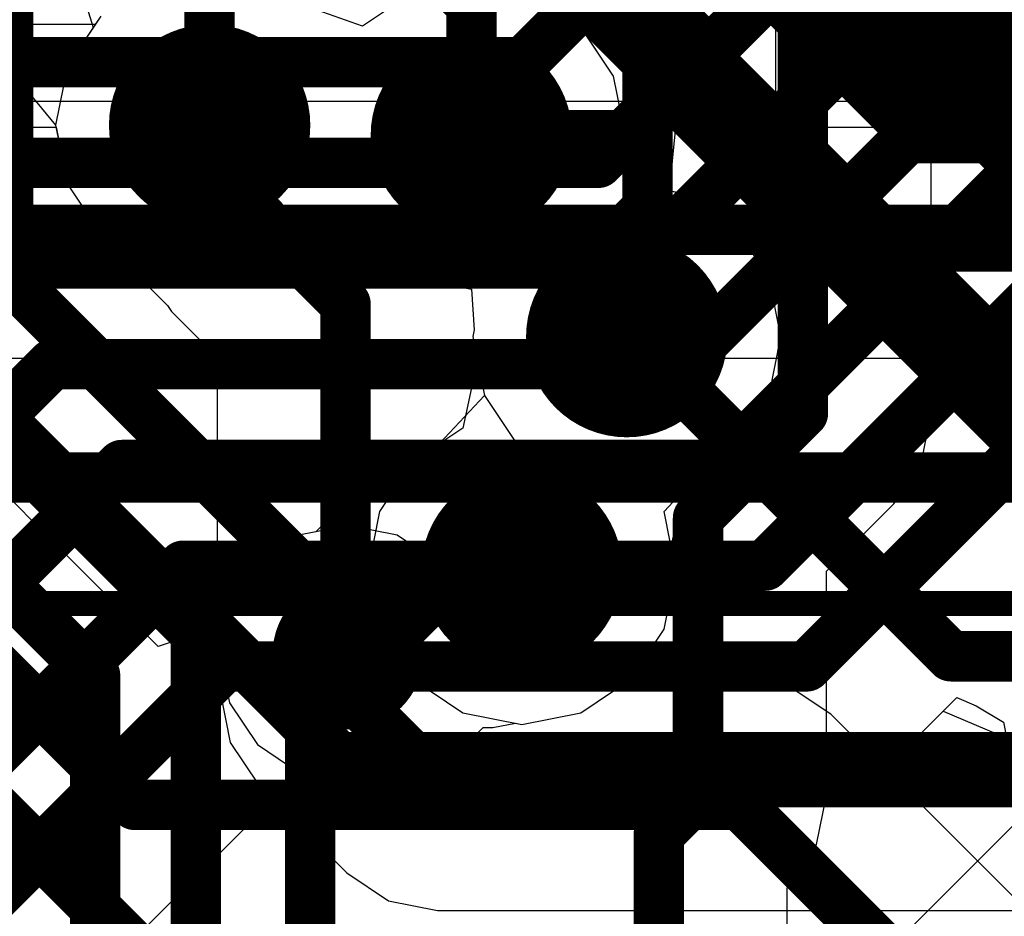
# Model space of a CAD drawing. Header units: millimetres. Extents: x -2 to 68, y -2 to 27.4.
# Tile 104 of 256: x 21.7 to 23.7, y 11.2 to 13. Entities that reach past the tile are written whole.
import ezdxf

# ---------------------------------------------------------------- set-up
doc = ezdxf.new("R2010")
doc.units = ezdxf.units.MM
for name, color, linetype in [('BottomLayer', 5, 'Continuous'), ('DrillGuide', 244, 'Continuous'), ('Mechanical10', 56, 'Continuous'), ('Mechanical6', 56, 'Continuous'), ('MidLayer1', 16, 'Continuous'), ('MidLayer2', 76, 'Continuous'), ('MidLayer3', 90, 'Continuous'), ('MidLayer4', 156, 'Continuous'), ('MidLayer5', 130, 'Continuous'), ('MidLayer6', 216, 'Continuous'), ('MidLayer7', 6, 'Continuous'), ('MidLayer8', 54, 'Continuous'), ('MultiLayer', 9, 'Continuous'), ('TopLayer', 1, 'Continuous'), ('ViaHoleLayer', 16, 'Continuous')]:
    doc.layers.add(name, color=color, linetype=linetype)

# ---------------------------------------------------------------- blocks, each defined once
blk = doc.blocks.new('SDINBDG4_16G_F_________1_B_51')
at = {"layer": 'Mechanical10', "const_width": 0.1}
blk.add_lwpolyline([(-5.75, -6.5), (5.75, -6.5)], dxfattribs=at)
at = {"layer": 'Mechanical6', "const_width": 0.05}
blk.add_lwpolyline([(-6, -6.75), (6, -6.75)], dxfattribs=at)

msp = doc.modelspace()

# ---------------------------------------------------------------- linework, layer by layer
at = {"layer": 'BottomLayer'}
for p, q in [((23.4659, 11.5449), (23.5841, 11.6631)), ((23.5841, 11.6631), (23.6227, 11.6471)), ((23.6227, 11.6471), (23.6767, 11.6143)), ((23.4659, 11.5449), (23.5569, 11.6359)), ((23.5569, 11.6359), (23.6831, 11.5825)), ((23.6767, 11.6143), (23.6963, 11.5161)), ((23.3832, 11.4896), (23.4659, 11.5449)), ((23.3832, 11.4896), (23.4659, 11.5449)), ((23.2856, 11.4702), (23.3832, 11.4896)), ((23.2856, 11.4702), (23.3832, 11.4896)), ((21.404, 10.6383), (22.2359, 11.4702)), ((21.404, 10.6383), (22.2359, 11.4702)), ((22.2359, 11.4702), (23.2856, 11.4702)), ((22.2359, 11.4702), (23.2856, 11.4702))]:
    msp.add_line(p, q, dxfattribs=at)
at = {"layer": 'BottomLayer', "const_width": 0.1}
for points in [[(22.723, 12.9251), (23.5571, 13.7592)], [(22.8714, 12.7251), (23.7055, 13.5592)], [(22.9543, 12.5251), (23.7884, 13.3592)], [(23.0371, 12.3251), (23.8712, 13.1592)], [(23.12, 12.1251), (23.9541, 12.9592)], [(20.9663, 12.9251), (22.723, 12.9251)], [(23.2028, 11.9251), (24.0369, 12.7592)], [(20.8834, 12.7251), (22.8714, 12.7251)], [(23.2856, 11.7251), (24.1198, 12.5592)], [(20.8006, 12.5251), (22.9543, 12.5251)], [(20.8805, 11.4185), (21.7871, 12.3251)], [(21.7871, 12.3251), (23.0371, 12.3251)], [(21.019, 11.2185), (21.9256, 12.1251)], [(21.9256, 12.1251), (23.12, 12.1251)], [(21.1409, 11.0185), (22.0475, 11.9251)], [(22.0475, 11.9251), (23.2028, 11.9251)], [(21.2237, 10.8185), (22.1303, 11.7251)], [(22.1303, 11.7251), (23.2856, 11.7251)]]:
    msp.add_lwpolyline(points, dxfattribs=at)
at = {"layer": 'BottomLayer', "const_width": 0.05}
for points in [[(22.698, 12.9251, 1), (22.748, 12.9251, 1)], [(22.698, 12.9251, 1), (22.748, 12.9251, 1)], [(22.8464, 12.7251, 1), (22.8964, 12.7251, 1)], [(22.8464, 12.7251, 1), (22.8964, 12.7251, 1)], [(22.9293, 12.5251, 1), (22.9793, 12.5251, 1)], [(22.9293, 12.5251, 1), (22.9793, 12.5251, 1)], [(21.7621, 12.3251, 1), (21.8121, 12.3251, 1)], [(21.7621, 12.3251, 1), (21.8121, 12.3251, 1)], [(23.0121, 12.3251, 1), (23.0621, 12.3251, 1)], [(23.0121, 12.3251, 1), (23.0621, 12.3251, 1)], [(21.9006, 12.1251, 1), (21.9506, 12.1251, 1)], [(21.9006, 12.1251, 1), (21.9506, 12.1251, 1)], [(23.095, 12.1251, 1), (23.145, 12.1251, 1)], [(23.095, 12.1251, 1), (23.145, 12.1251, 1)], [(22.0225, 11.9251, 1), (22.0725, 11.9251, 1)], [(22.0225, 11.9251, 1), (22.0725, 11.9251, 1)], [(23.1778, 11.9251, 1), (23.2278, 11.9251, 1)], [(23.1778, 11.9251, 1), (23.2278, 11.9251, 1)], [(22.1053, 11.7251, 1), (22.1553, 11.7251, 1)], [(22.1053, 11.7251, 1), (22.1553, 11.7251, 1)], [(23.2606, 11.7251, 1), (23.3106, 11.7251, 1)], [(23.2606, 11.7251, 1), (23.3106, 11.7251, 1)]]:
    msp.add_lwpolyline(points, format="xyb", close=True, dxfattribs=at)
at = {"layer": 'DrillGuide'}
for points, const_width in [([(22.05, 12.8, 1), (22.15, 12.8, 1)], 0.1), ([(22.5699, 12.7804, 1), (22.6699, 12.7804, 1)], 0.1), ([(22.8785, 12.3801, 1), (22.9785, 12.3801, 1)], 0.1), ([(22.67, 11.9158, 1), (22.77, 11.9158, 1)], 0.1), ([(22.35, 11.75, 1), (22.4, 11.75, 1)], 0.05)]:
    msp.add_lwpolyline(points, format="xyb", close=True, dxfattribs=dict(at, const_width=const_width))
at = {"layer": 'MidLayer1'}
for p, q in [((22.5029, 13.063), (22.4036, 12.9967)), ((22.8362, 12.9967), (22.737, 13.063)), ((22.4036, 12.9967), (22.2801, 13.0404)), ((21.8837, 13.0163), (21.8174, 12.9171)), ((22.9025, 12.8974), (22.8362, 12.9967)), ((21.8174, 12.9171), (21.7941, 12.8)), ((22.9258, 12.7804), (22.9025, 12.8974)), ((21.7941, 12.8), (21.8174, 12.6829)), ((22.9231, 12.767), (22.9258, 12.7804)), ((22.9285, 12.686), (22.9231, 12.767)), ((21.8174, 12.6829), (21.8837, 12.5837)), ((23.0455, 12.6627), (22.9285, 12.686)), ((23.1448, 12.5964), (23.0455, 12.6627)), ((23.2111, 12.4971), (23.1448, 12.5964)), ((21.8837, 12.5837), (21.9829, 12.5174)), ((22.2171, 12.5174), (22.3163, 12.5837)), ((22.3163, 12.5837), (22.4398, 12.5399)), ((22.4398, 12.5399), (22.5029, 12.4978)), ((21.9829, 12.5174), (22.1, 12.4941)), ((22.1, 12.4941), (22.2171, 12.5174)), ((22.5029, 12.4978), (22.6199, 12.4745)), ((23.2344, 12.3801), (23.2111, 12.4971)), ((22.6199, 12.4745), (22.6253, 12.3935)), ((22.6253, 12.3935), (22.6226, 12.3801)), ((22.6226, 12.3801), (22.6318, 12.3337)), ((23.2111, 12.263), (23.2344, 12.3801)), ((22.6318, 12.3337), (22.6029, 12.1984)), ((23.1448, 12.1638), (23.2111, 12.263)), ((22.6029, 12.1984), (22.5037, 12.1321)), ((23.0455, 12.0975), (23.1448, 12.1638)), ((22.5037, 12.1321), (22.484, 12.1027)), ((22.44, 12.0939), (22.3573, 12.0387)), ((22.484, 12.1027), (22.44, 12.0939)), ((23.0166, 11.9622), (23.0455, 12.0975)), ((22.3573, 12.0387), (22.3108, 11.9921)), ((22.3108, 11.9921), (22.2775, 11.9855)), ((22.2775, 11.9855), (22.1948, 11.9302)), ((23.0259, 11.9158), (23.0166, 11.9622)), ((22.1948, 11.9302), (22.1395, 11.8475)), ((23.0026, 11.7988), (23.0259, 11.9158)), ((22.1395, 11.8475), (22.1201, 11.75)), ((22.9363, 11.6995), (23.0026, 11.7988)), ((22.1201, 11.75), (22.1395, 11.6525)), ((22.837, 11.6332), (22.9363, 11.6995)), ((22.1395, 11.6525), (22.1948, 11.5698)), ((22.72, 11.61), (22.837, 11.6332)), ((22.6094, 11.5698), (22.6431, 11.6035)), ((22.6431, 11.6035), (22.6626, 11.6035)), ((22.6626, 11.6035), (22.7074, 11.6125)), ((22.7074, 11.6125), (22.72, 11.61)), ((22.1948, 11.5698), (22.2775, 11.5145)), ((22.5267, 11.5145), (22.6094, 11.5698)), ((22.2775, 11.5145), (22.375, 11.4951)), ((22.4291, 11.4951), (22.5267, 11.5145)), ((22.375, 11.4951), (22.375, 11.4951)), ((22.375, 11.4951), (22.4291, 11.4951))]:
    msp.add_line(p, q, dxfattribs=at)
for points, const_width in [([(22, 12.8, 1), (22.2, 12.8, 1)], 0.2), ([(22.5199, 12.7804, 1), (22.7199, 12.7804, 1)], 0.2), ([(22.8285, 12.3801, 1), (23.0285, 12.3801, 1)], 0.2), ([(22.62, 11.9158, 1), (22.82, 11.9158, 1)], 0.2), ([(22.695, 11.9158, 1), (22.745, 11.9158, 1)], 0.05), ([(22.3, 11.75, 1), (22.45, 11.75, 1)], 0.15), ([(22.5126, 11.8584, 1), (22.5625, 11.8584, 1)], 0.05), ([(22.5126, 11.8584, 1), (22.5625, 11.8584, 1)], 0.05), ([(22.6376, 11.8584, 1), (22.6876, 11.8584, 1)], 0.05), ([(22.6376, 11.8584, 1), (22.6876, 11.8584, 1)], 0.05), ([(22.35, 11.75, 1), (22.4, 11.75, 1)], 0.05), ([(22.4041, 11.75, 1), (22.4541, 11.75, 1)], 0.05), ([(22.4041, 11.75, 1), (22.4541, 11.75, 1)], 0.05)]:
    msp.add_lwpolyline(points, format="xyb", close=True, dxfattribs=dict(at, const_width=const_width))
at = {"layer": 'MidLayer1', "const_width": 0.1}
for points in [[(22.6626, 11.8584), (22.72, 11.9158)], [(22.4291, 11.75), (22.5375, 11.8584)], [(22.5375, 11.8584), (22.6626, 11.8584)], [(22.375, 11.75), (22.4291, 11.75)]]:
    msp.add_lwpolyline(points, dxfattribs=at)
at = {"layer": 'MidLayer2', "const_width": 0.1}
for points in [[(23.2101, 13.356), (23.5922, 12.9739)], [(20.7481, 13.1529), (22.3559, 11.5451)], [(23.1333, 13.15), (23.5094, 12.7739)], [(23.5922, 12.9739), (25.1962, 12.9739)], [(22.9231, 12.7804), (23.0199, 12.8772)], [(23.0199, 12.8772), (23.1233, 12.8772)], [(23.1233, 12.8772), (23.4412, 12.5592)], [(22.6199, 12.7804), (22.9231, 12.7804)], [(23.5094, 12.7739), (25.1133, 12.7739)], [(23.4412, 12.5592), (25.0376, 12.5592)], [(22.9285, 12.3801), (22.9374, 12.3801)], [(22.9374, 12.3801), (23.2158, 12.1017)], [(23.2158, 12.1017), (23.2158, 12.1017)], [(23.2158, 12.1017), (23.5724, 11.7451)], [(23.5724, 11.7451), (26.9008, 11.7451)], [(22.3559, 11.5451), (26.9837, 11.5451)]]:
    msp.add_lwpolyline(points, dxfattribs=at)
at = {"layer": 'MidLayer2'}
for points, const_width in [([(23.5672, 12.9739, 1), (23.6172, 12.9739, 1)], 0.05), ([(23.5672, 12.9739, 1), (23.6172, 12.9739, 1)], 0.05), ([(22, 12.8, 1), (22.2, 12.8, 1)], 0.2), ([(22.5199, 12.7804, 1), (22.7199, 12.7804, 1)], 0.2), ([(22.9949, 12.8772, 1), (23.0449, 12.8772, 1)], 0.05), ([(22.9949, 12.8772, 1), (23.0449, 12.8772, 1)], 0.05), ([(23.0983, 12.8772, 1), (23.1483, 12.8772, 1)], 0.05), ([(23.0983, 12.8772, 1), (23.1483, 12.8772, 1)], 0.05), ([(22.5949, 12.7804, 1), (22.6449, 12.7804, 1)], 0.05), ([(22.8981, 12.7804, 1), (22.9481, 12.7804, 1)], 0.05), ([(22.8981, 12.7804, 1), (22.9481, 12.7804, 1)], 0.05), ([(23.4844, 12.7739, 1), (23.5344, 12.7739, 1)], 0.05), ([(23.4844, 12.7739, 1), (23.5344, 12.7739, 1)], 0.05), ([(23.4162, 12.5592, 1), (23.4662, 12.5592, 1)], 0.05), ([(23.4162, 12.5592, 1), (23.4662, 12.5592, 1)], 0.05), ([(22.8285, 12.3801, 1), (23.0285, 12.3801, 1)], 0.2), ([(22.9035, 12.3801, 1), (22.9535, 12.3801, 1)], 0.05), ([(22.9124, 12.3801, 1), (22.9624, 12.3801, 1)], 0.05), ([(22.9124, 12.3801, 1), (22.9624, 12.3801, 1)], 0.05), ([(23.1908, 12.1017, 1), (23.2408, 12.1017, 1)], 0.05), ([(23.1908, 12.1017, 1), (23.2408, 12.1017, 1)], 0.05), ([(23.1908, 12.1017, 1), (23.2408, 12.1017, 1)], 0.05), ([(23.1908, 12.1017, 1), (23.2408, 12.1017, 1)], 0.05), ([(22.62, 11.9158, 1), (22.82, 11.9158, 1)], 0.2), ([(23.5474, 11.7451, 1), (23.5974, 11.7451, 1)], 0.05), ([(23.5474, 11.7451, 1), (23.5974, 11.7451, 1)], 0.05), ([(22.3309, 11.5451, 1), (22.3809, 11.5451, 1)], 0.05), ([(22.3309, 11.5451, 1), (22.3809, 11.5451, 1)], 0.05)]:
    msp.add_lwpolyline(points, format="xyb", close=True, dxfattribs=dict(at, const_width=const_width))
at = {"layer": 'MidLayer3'}
for p, q in [((21.8435, 13.0755), (21.8689, 12.9941)), ((22.8379, 12.9941), (22.841, 13.0107)), ((21.8689, 12.9941), (21.8174, 12.9171)), ((22.9025, 12.8974), (22.8379, 12.9941)), ((21.8174, 12.9171), (21.7941, 12.8)), ((22.9258, 12.7804), (22.9025, 12.8974)), ((21.7941, 12.8), (21.8174, 12.6829)), ((22.9231, 12.767), (22.9258, 12.7804)), ((22.9285, 12.686), (22.9231, 12.767)), ((21.8174, 12.6829), (21.8837, 12.5837)), ((23.0455, 12.6627), (22.9285, 12.686)), ((23.1448, 12.5964), (23.0455, 12.6627)), ((23.2111, 12.4971), (23.1448, 12.5964)), ((21.8837, 12.5837), (21.9829, 12.5174)), ((22.2171, 12.5174), (22.3163, 12.5837)), ((22.3163, 12.5837), (22.4398, 12.5399)), ((22.4398, 12.5399), (22.5029, 12.4978)), ((21.9829, 12.5174), (22.1, 12.4941)), ((22.1, 12.4941), (22.2171, 12.5174)), ((22.5029, 12.4978), (22.6199, 12.4745)), ((23.2344, 12.3801), (23.2111, 12.4971)), ((22.6199, 12.4745), (22.6253, 12.3935)), ((22.6253, 12.3935), (22.6226, 12.3801)), ((22.6226, 12.3801), (22.6459, 12.263)), ((23.2111, 12.263), (23.2344, 12.3801)), ((24.6483, 12.3615), (23.094, 10.8072)), ((22.6459, 12.263), (22.5569, 12.1677)), ((23.1448, 12.1638), (23.2111, 12.263)), ((22.5569, 12.1677), (22.5037, 12.1321)), ((23.0916, 12.1283), (23.1448, 12.1638)), ((22.5037, 12.1321), (22.4374, 12.0329)), ((23.0026, 12.0329), (23.0916, 12.1283)), ((22.4374, 12.0329), (22.4141, 11.9158)), ((23.0259, 11.9158), (23.0026, 12.0329)), ((22.4141, 11.9158), (22.4374, 11.7988)), ((23.0026, 11.7988), (23.0259, 11.9158)), ((22.4374, 11.7988), (22.5037, 11.6995)), ((22.9363, 11.6995), (23.0026, 11.7988)), ((22.5037, 11.6995), (22.6029, 11.6332)), ((22.837, 11.6332), (22.9363, 11.6995)), ((22.6029, 11.6332), (22.72, 11.61)), ((22.72, 11.61), (22.837, 11.6332))]:
    msp.add_line(p, q, dxfattribs=at)
at = {"layer": 'MidLayer3', "const_width": 0.2}
for points in [[(22, 12.8, 1), (22.2, 12.8, 1)], [(22.5199, 12.7804, 1), (22.7199, 12.7804, 1)], [(22.8285, 12.3801, 1), (23.0285, 12.3801, 1)], [(22.62, 11.9158, 1), (22.82, 11.9158, 1)]]:
    msp.add_lwpolyline(points, format="xyb", close=True, dxfattribs=at)
at = {"layer": 'MidLayer4'}
for p, q in [((23.2248, 12.6354), (23.2248, 13.307)), ((21.8837, 13.0163), (21.8174, 12.9171)), ((21.8174, 12.9171), (21.7941, 12.8)), ((21.7941, 12.8), (21.8174, 12.6829)), ((21.8174, 12.6829), (21.8837, 12.5837)), ((23.2054, 12.5379), (23.2248, 12.6354)), ((21.8837, 12.5837), (21.9829, 12.5174)), ((22.2171, 12.5174), (22.3163, 12.5837)), ((22.3163, 12.5837), (22.4398, 12.5399)), ((22.4398, 12.5399), (22.5029, 12.4978)), ((23.1946, 12.5217), (23.2054, 12.5379)), ((21.9829, 12.5174), (22.1, 12.4941)), ((22.1, 12.4941), (22.2171, 12.5174)), ((23.2111, 12.4971), (23.1946, 12.5217)), ((22.5029, 12.4978), (22.6199, 12.4745)), ((23.2344, 12.3801), (23.2111, 12.4971)), ((22.6199, 12.4745), (22.6253, 12.3935)), ((22.6253, 12.3935), (22.6226, 12.3801)), ((22.6226, 12.3801), (22.6318, 12.3337)), ((23.2111, 12.263), (23.2344, 12.3801)), ((22.6318, 12.3337), (22.6029, 12.1984)), ((23.1448, 12.1638), (23.2111, 12.263)), ((22.6029, 12.1984), (22.5037, 12.1321)), ((23.0455, 12.0975), (23.1448, 12.1638)), ((22.5037, 12.1321), (22.4374, 12.0329)), ((23.0166, 11.9622), (23.0455, 12.0975)), ((22.4374, 12.0329), (22.4141, 11.9158)), ((23.0259, 11.9158), (23.0166, 11.9622)), ((22.4141, 11.9158), (22.4374, 11.7988)), ((23.0026, 11.7988), (23.0259, 11.9158)), ((22.4374, 11.7988), (22.5037, 11.6995)), ((22.9363, 11.6995), (23.0026, 11.7988)), ((22.5037, 11.6995), (22.6029, 11.6332)), ((22.837, 11.6332), (22.9363, 11.6995)), ((22.6029, 11.6332), (22.72, 11.61)), ((22.72, 11.61), (22.837, 11.6332))]:
    msp.add_line(p, q, dxfattribs=at)
at = {"layer": 'MidLayer4', "const_width": 0.1}
for points in [[(22.1926, 13.4658), (22.6199, 13.0385)], [(22.9699, 12.6354), (22.9699, 13.307)], [(22.6199, 12.7804), (22.6199, 13.0385)], [(22.9285, 12.594), (22.9699, 12.6354)], [(22.9285, 12.3801), (22.9285, 12.594)]]:
    msp.add_lwpolyline(points, dxfattribs=at)
at = {"layer": 'MidLayer4'}
for points, const_width in [([(22.5949, 13.0385, 1), (22.6449, 13.0385, 1)], 0.05), ([(22.5949, 13.0385, 1), (22.6449, 13.0385, 1)], 0.05), ([(22, 12.8, 1), (22.2, 12.8, 1)], 0.2), ([(22.5199, 12.7804, 1), (22.7199, 12.7804, 1)], 0.2), ([(22.5949, 12.7804, 1), (22.6449, 12.7804, 1)], 0.05), ([(22.9449, 12.6354, 1), (22.9949, 12.6354, 1)], 0.05), ([(22.9449, 12.6354, 1), (22.9949, 12.6354, 1)], 0.05), ([(22.9035, 12.594, 1), (22.9535, 12.594, 1)], 0.05), ([(22.9035, 12.594, 1), (22.9535, 12.594, 1)], 0.05), ([(22.8285, 12.3801, 1), (23.0285, 12.3801, 1)], 0.2), ([(22.9035, 12.3801, 1), (22.9535, 12.3801, 1)], 0.05), ([(22.62, 11.9158, 1), (22.82, 11.9158, 1)], 0.2)]:
    msp.add_lwpolyline(points, format="xyb", close=True, dxfattribs=dict(at, const_width=const_width))
at = {"layer": 'MidLayer5'}
for p, q in [((23.5334, 12.2282), (23.5334, 13.3257)), ((23.514, 12.1306), (23.5334, 12.2282)), ((23.4587, 12.0479), (23.514, 12.1306)), ((23.3249, 11.9141), (23.4587, 12.0479)), ((23.3249, 11.469), (23.3249, 11.9141)), ((23.3055, 11.3714), (23.3249, 11.469)), ((23.2502, 11.2887), (23.3055, 11.3714)), ((23.2469, 11.2854), (23.2502, 11.2887)), ((23.2469, 10.7765), (23.2469, 11.2854))]:
    msp.add_line(p, q, dxfattribs=at)
at = {"layer": 'MidLayer5', "const_width": 0.1}
for points in [[(23.2785, 12.2282), (23.2785, 13.3257)], [(21.7, 12.5), (21.7, 13.2845)], [(22.1, 12.8), (22.1, 13.1)], [(21.7, 12.5), (22.3, 11.9)], [(21.5, 12.363), (22.0725, 11.7905)], [(21.3, 12.2802), (21.8725, 11.7076)], [(23.07, 12.0197), (23.2785, 12.2282)], [(23.07, 11.469), (23.07, 12.0197)], [(22.3, 10.8783), (22.3, 11.9)], [(22.0725, 10.9725), (22.0725, 11.7905)], [(21.8725, 11.1), (21.8725, 11.7076)], [(22.992, 11.391), (23.07, 11.469)], [(22.992, 10.7765), (22.992, 11.391)]]:
    msp.add_lwpolyline(points, dxfattribs=at)
at = {"layer": 'MidLayer5'}
for points, const_width in [([(22, 12.8, 1), (22.2, 12.8, 1)], 0.2), ([(22.5199, 12.7804, 1), (22.7199, 12.7804, 1)], 0.2), ([(22.075, 12.8, 1), (22.125, 12.8, 1)], 0.05), ([(22.8285, 12.3801, 1), (23.0285, 12.3801, 1)], 0.2), ([(21.675, 12.5, 1), (21.725, 12.5, 1)], 0.05), ([(21.675, 12.5, 1), (21.725, 12.5, 1)], 0.05), ([(23.2535, 12.2282, 1), (23.3035, 12.2282, 1)], 0.05), ([(23.2535, 12.2282, 1), (23.3035, 12.2282, 1)], 0.05), ([(22.62, 11.9158, 1), (22.82, 11.9158, 1)], 0.2), ([(23.045, 12.0197, 1), (23.095, 12.0197, 1)], 0.05), ([(23.045, 12.0197, 1), (23.095, 12.0197, 1)], 0.05), ([(22.275, 11.9, 1), (22.325, 11.9, 1)], 0.05), ([(22.275, 11.9, 1), (22.325, 11.9, 1)], 0.05), ([(22.0475, 11.7905, 1), (22.0975, 11.7905, 1)], 0.05), ([(22.0475, 11.7905, 1), (22.0975, 11.7905, 1)], 0.05), ([(21.8475, 11.7076, 1), (21.8975, 11.7076, 1)], 0.05), ([(21.8475, 11.7076, 1), (21.8975, 11.7076, 1)], 0.05), ([(23.045, 11.469, 1), (23.095, 11.469, 1)], 0.05), ([(23.045, 11.469, 1), (23.095, 11.469, 1)], 0.05), ([(22.967, 11.391, 1), (23.017, 11.391, 1)], 0.05), ([(22.967, 11.391, 1), (23.017, 11.391, 1)], 0.05)]:
    msp.add_lwpolyline(points, format="xyb", close=True, dxfattribs=dict(at, const_width=const_width))
at = {"layer": 'MidLayer6'}
for p, q in [((21.72, 12.8903), (21.7941, 12.8)), ((21.7941, 12.8), (21.8174, 12.6829)), ((21.8174, 12.6829), (21.8837, 12.5837)), ((21.8837, 12.5837), (21.8944, 12.5766)), ((21.8944, 12.5766), (21.9198, 12.5386)), ((21.9198, 12.5386), (22.0165, 12.4418)), ((22.0165, 12.4418), (22.0246, 12.4297)), ((22.0246, 12.4297), (22.1151, 12.3392)), ((22.1151, 12.3392), (22.1151, 11.7709)), ((22.1151, 11.7709), (22.1216, 11.7382)), ((22.1216, 11.7382), (22.1216, 11.6716)), ((22.1216, 11.6716), (22.141, 11.5741)), ((22.141, 11.5741), (22.1963, 11.4914)), ((22.1963, 11.4914), (22.3726, 11.315)), ((22.3726, 11.315), (22.4553, 11.2597)), ((22.4553, 11.2597), (22.5529, 11.2403)), ((22.5529, 11.2403), (25.4882, 11.2403))]:
    msp.add_line(p, q, dxfattribs=at)
for points, const_width in [([(23.0306, 13.6052), (23.8693, 12.7665)], 0.4), ([(22.766, 13.2), (23.0199, 12.9461)], 0.2), ([(23.0199, 12.9298), (23.0199, 12.9461)], 0.2), ([(23.0199, 12.9298), (23.8854, 12.0643)], 0.2), ([(23.8693, 12.7665), (25.7212, 12.7665)], 0.4), ([(22.1, 12.7188), (22.1, 12.8)], 0.1), ([(22.1, 12.7188), (22.2049, 12.6139)], 0.1), ([(22.2049, 12.6099), (22.2049, 12.6139)], 0.1), ([(22.2049, 12.6099), (22.37, 12.4448)], 0.1), ([(22.37, 11.7709), (22.37, 12.4448)], 0.1), ([(22.37, 11.7709), (22.3765, 11.7644)], 0.1), ([(22.3765, 11.6716), (22.3765, 11.7644)], 0.1), ([(22.3765, 11.6716), (22.5529, 11.4952)], 0.1), ([(22.5529, 11.4952), (25.7915, 11.4952)], 0.1)]:
    msp.add_lwpolyline(points, dxfattribs=dict(at, const_width=const_width))
for points, const_width in [([(22.9699, 12.9461, 1), (23.0699, 12.9461, 1)], 0.1), ([(22.9699, 12.9461, 1), (23.0699, 12.9461, 1)], 0.1), ([(22.9699, 12.9298, 1), (23.0699, 12.9298, 1)], 0.1), ([(22.9699, 12.9298, 1), (23.0699, 12.9298, 1)], 0.1), ([(22, 12.8, 1), (22.2, 12.8, 1)], 0.2), ([(22.5199, 12.7804, 1), (22.7199, 12.7804, 1)], 0.2), ([(23.7693, 12.7665, 1), (23.9693, 12.7665, 1)], 0.2), ([(23.7693, 12.7665, 1), (23.9693, 12.7665, 1)], 0.2), ([(22.075, 12.8, 1), (22.125, 12.8, 1)], 0.05), ([(22.075, 12.7188, 1), (22.125, 12.7188, 1)], 0.05), ([(22.075, 12.7188, 1), (22.125, 12.7188, 1)], 0.05), ([(22.1799, 12.6139, 1), (22.2299, 12.6139, 1)], 0.05), ([(22.1799, 12.6139, 1), (22.2299, 12.6139, 1)], 0.05), ([(22.1799, 12.6099, 1), (22.2299, 12.6099, 1)], 0.05), ([(22.1799, 12.6099, 1), (22.2299, 12.6099, 1)], 0.05), ([(22.8285, 12.3801, 1), (23.0285, 12.3801, 1)], 0.2), ([(22.345, 12.4448, 1), (22.395, 12.4448, 1)], 0.05), ([(22.345, 12.4448, 1), (22.395, 12.4448, 1)], 0.05), ([(22.62, 11.9158, 1), (22.82, 11.9158, 1)], 0.2), ([(22.345, 11.7709, 1), (22.395, 11.7709, 1)], 0.05), ([(22.345, 11.7709, 1), (22.395, 11.7709, 1)], 0.05), ([(22.3515, 11.7644, 1), (22.4015, 11.7644, 1)], 0.05), ([(22.3515, 11.7644, 1), (22.4015, 11.7644, 1)], 0.05), ([(22.3515, 11.6716, 1), (22.4015, 11.6716, 1)], 0.05), ([(22.3515, 11.6716, 1), (22.4015, 11.6716, 1)], 0.05), ([(22.5279, 11.4952, 1), (22.5779, 11.4952, 1)], 0.05), ([(22.5279, 11.4952, 1), (22.5779, 11.4952, 1)], 0.05)]:
    msp.add_lwpolyline(points, format="xyb", close=True, dxfattribs=dict(at, const_width=const_width))
at = {"layer": 'MidLayer7'}
for p, q in [((22.8312, 13), (22.737, 13.063)), ((21.8837, 13.0163), (21.8728, 13)), ((21.8728, 13), (20.742, 13)), ((25.0631, 13), (22.8312, 13)), ((20.9452, 12.7961), (21.7949, 12.7961)), ((21.7949, 12.7961), (21.8174, 12.6829)), ((23.0133, 12.6691), (23.0258, 12.7961)), ((23.0258, 12.7961), (25.0631, 12.7961)), ((21.8174, 12.6829), (21.8837, 12.5837)), ((23.0455, 12.6627), (23.0133, 12.6691)), ((23.1448, 12.5964), (23.0455, 12.6627)), ((23.2111, 12.4971), (23.1448, 12.5964)), ((21.8837, 12.5837), (21.9829, 12.5174)), ((22.2171, 12.5174), (22.3163, 12.5837)), ((22.3163, 12.5837), (22.4398, 12.5399)), ((22.4398, 12.5399), (22.5029, 12.4978)), ((21.9829, 12.5174), (22.1, 12.4941)), ((22.1, 12.4941), (22.2171, 12.5174)), ((22.5029, 12.4978), (22.6199, 12.4745)), ((23.2344, 12.3801), (23.2111, 12.4971)), ((22.6199, 12.4745), (22.6253, 12.3935)), ((22.6253, 12.3935), (22.6226, 12.3801)), ((22.6226, 12.3801), (22.6459, 12.263)), ((23.2111, 12.263), (23.2344, 12.3801)), ((22.6459, 12.263), (22.7122, 12.1638)), ((23.1448, 12.1638), (23.2111, 12.263)), ((22.7122, 12.1638), (22.8114, 12.0975)), ((23.0455, 12.0975), (23.1448, 12.1638)), ((22.8114, 12.0975), (22.9285, 12.0742)), ((22.9285, 12.0742), (23.0455, 12.0975))]:
    msp.add_line(p, q, dxfattribs=at)
at = {"layer": 'MidLayer7', "const_width": 0.2}
for points in [[(22, 12.8, 1), (22.2, 12.8, 1)], [(22.5199, 12.7804, 1), (22.7199, 12.7804, 1)], [(22.8285, 12.3801, 1), (23.0285, 12.3801, 1)], [(22.62, 11.9158, 1), (22.82, 11.9158, 1)]]:
    msp.add_lwpolyline(points, format="xyb", close=True, dxfattribs=at)
at = {"layer": 'MidLayer8'}
for p, q in [((22.5029, 13.063), (22.4036, 12.9967)), ((22.8362, 12.9967), (22.737, 13.063)), ((22.4036, 12.9967), (22.2801, 13.0404)), ((21.8837, 13.0163), (21.8174, 12.9171)), ((22.9025, 12.8974), (22.8362, 12.9967)), ((21.8174, 12.9171), (21.7941, 12.8)), ((22.9258, 12.7804), (22.9025, 12.8974)), ((21.7941, 12.8), (21.8174, 12.6829)), ((22.9231, 12.767), (22.9258, 12.7804)), ((22.9285, 12.686), (22.9231, 12.767)), ((21.8174, 12.6829), (21.8837, 12.5837)), ((23.0455, 12.6627), (22.9285, 12.686)), ((23.1448, 12.5964), (23.0455, 12.6627)), ((23.2111, 12.4971), (23.1448, 12.5964)), ((21.8837, 12.5837), (21.9829, 12.5174)), ((22.2171, 12.5174), (22.3163, 12.5837)), ((22.3163, 12.5837), (22.4398, 12.5399)), ((22.4398, 12.5399), (22.5029, 12.4978)), ((21.9829, 12.5174), (22.1, 12.4941)), ((22.1, 12.4941), (22.2171, 12.5174)), ((22.5029, 12.4978), (22.6199, 12.4745)), ((23.2344, 12.3801), (23.2111, 12.4971)), ((22.6199, 12.4745), (22.6253, 12.3935)), ((22.6253, 12.3935), (22.6226, 12.3801)), ((22.6226, 12.3801), (22.6318, 12.3337)), ((23.2111, 12.263), (23.2344, 12.3801)), ((22.6318, 12.3337), (22.6029, 12.1984)), ((23.1448, 12.1638), (23.2111, 12.263)), ((22.6029, 12.1984), (22.5037, 12.1321)), ((23.0455, 12.0975), (23.1448, 12.1638)), ((22.5037, 12.1321), (22.4374, 12.0329)), ((23.0166, 11.9622), (23.0455, 12.0975)), ((22.4374, 12.0329), (22.4141, 11.9158)), ((23.0259, 11.9158), (23.0166, 11.9622)), ((22.4141, 11.9158), (22.4374, 11.7988)), ((23.0026, 11.7988), (23.0259, 11.9158)), ((22.4374, 11.7988), (22.5037, 11.6995)), ((22.9363, 11.6995), (23.0026, 11.7988)), ((22.5037, 11.6995), (22.6029, 11.6332)), ((22.837, 11.6332), (22.9363, 11.6995)), ((22.6029, 11.6332), (22.72, 11.61)), ((22.72, 11.61), (22.837, 11.6332))]:
    msp.add_line(p, q, dxfattribs=at)
at = {"layer": 'MidLayer8', "const_width": 0.2}
for points in [[(22, 12.8, 1), (22.2, 12.8, 1)], [(22.5199, 12.7804, 1), (22.7199, 12.7804, 1)], [(22.8285, 12.3801, 1), (23.0285, 12.3801, 1)], [(22.62, 11.9158, 1), (22.82, 11.9158, 1)]]:
    msp.add_lwpolyline(points, format="xyb", close=True, dxfattribs=at)
at = {"layer": 'MultiLayer'}
for points, const_width in [([(22, 12.8, 1), (22.2, 12.8, 1)], 0.2), ([(22.5199, 12.7804, 1), (22.7199, 12.7804, 1)], 0.2), ([(22.8285, 12.3801, 1), (23.0285, 12.3801, 1)], 0.2), ([(22.62, 11.9158, 1), (22.82, 11.9158, 1)], 0.2), ([(22.3, 11.75, 1), (22.45, 11.75, 1)], 0.15)]:
    msp.add_lwpolyline(points, format="xyb", close=True, dxfattribs=dict(at, const_width=const_width))
at = {"layer": 'TopLayer'}
for p, q in [((22.1829, 14.2047), (23.4234, 12.9642)), ((23.4234, 12.9642), (23.3748, 12.8469)), ((23.3748, 12.8469), (21.4002, 12.8469)), ((21.5908, 12.3371), (24.5122, 12.3371)), ((21.788, 11.974), (21.5422, 12.2198)), ((22.375, 12.0049), (22.2775, 11.9855)), ((22.4725, 11.9855), (22.375, 12.0049)), ((21.9976, 11.7644), (21.788, 11.974)), ((21.788, 11.974), (21.788, 11.974)), ((22.2775, 11.9855), (22.1948, 11.9302)), ((22.5552, 11.9302), (22.4725, 11.9855)), ((22.1948, 11.9302), (22.1395, 11.8475)), ((22.6105, 11.8475), (22.5552, 11.9302)), ((22.1395, 11.8475), (22.132, 11.8096)), ((22.6299, 11.75), (22.6105, 11.8475)), ((22.132, 11.8096), (21.9976, 11.7644)), ((22.6669, 11.7049), (22.6299, 11.75)), ((23.1535, 11.7049), (22.6669, 11.7049)), ((23.251, 11.6855), (23.1535, 11.7049)), ((23.3337, 11.6302), (23.251, 11.6855)), ((25.1292, 9.8348), (23.3337, 11.6302))]:
    msp.add_line(p, q, dxfattribs=at)
at = {"layer": 'TopLayer', "const_width": 0.1}
for points in [[(22.2885, 14.4596), (23.8643, 12.8839)], [(21.158, 12.592), (25.1464, 12.592)], [(21.064, 12.0547), (21.9514, 11.1673)], [(21.6078, 11.7938), (21.9515, 11.45)], [(21.9515, 11.45), (23.1535, 11.45)], [(23.1535, 11.45), (25.061, 9.5424)]]:
    msp.add_lwpolyline(points, dxfattribs=at)
at = {"layer": 'TopLayer'}
for points, const_width in [([(22.3, 11.75, 1), (22.45, 11.75, 1)], 0.15), ([(21.9265, 11.45, 1), (21.9765, 11.45, 1)], 0.05), ([(21.9265, 11.45, 1), (21.9765, 11.45, 1)], 0.05), ([(23.1285, 11.45, 1), (23.1785, 11.45, 1)], 0.05), ([(23.1285, 11.45, 1), (23.1785, 11.45, 1)], 0.05)]:
    msp.add_lwpolyline(points, format="xyb", close=True, dxfattribs=dict(at, const_width=const_width))
at = {"layer": 'ViaHoleLayer'}
for points, const_width in [([(22.05, 12.8, 1), (22.15, 12.8, 1)], 0.1), ([(22.5699, 12.7804, 1), (22.6699, 12.7804, 1)], 0.1), ([(22.8785, 12.3801, 1), (22.9785, 12.3801, 1)], 0.1), ([(22.67, 11.9158, 1), (22.77, 11.9158, 1)], 0.1), ([(22.35, 11.75, 1), (22.4, 11.75, 1)], 0.05)]:
    msp.add_lwpolyline(points, format="xyb", close=True, dxfattribs=dict(at, const_width=const_width))

# ---------------------------------------------------------------- block references
msp.add_blockref('SDINBDG4_16G_F_________1_B_51', (25, 18.6))

doc.saveas('drawing.dxf')
